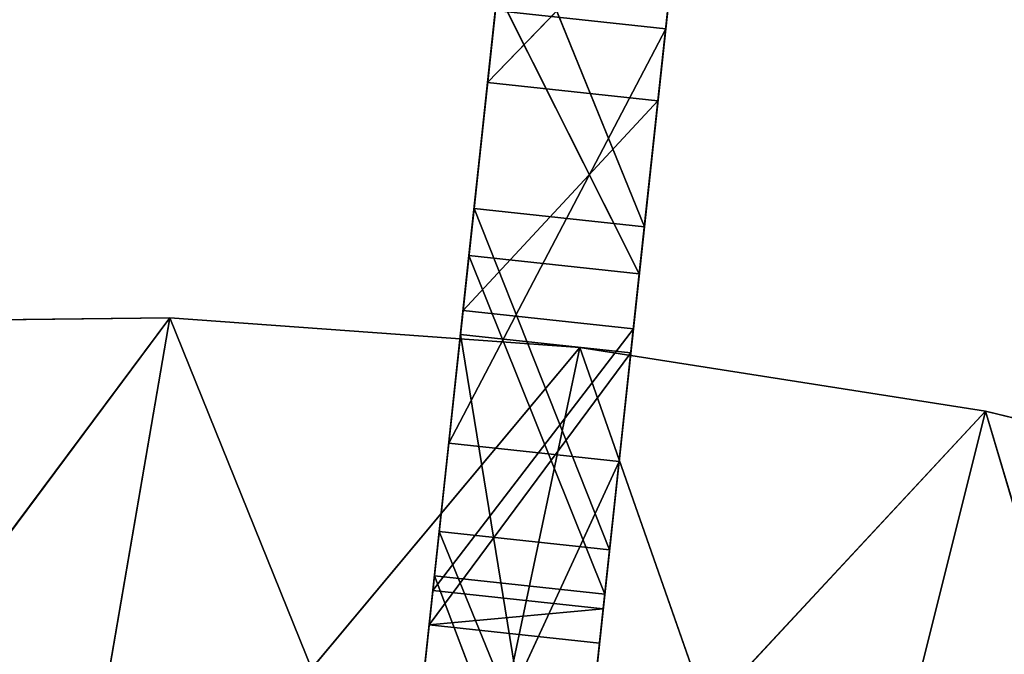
# Model space of a CAD drawing. Extents: x 856 to 1396, y -116 to 539.
# Tile 73 of 115: x 1126 to 1162, y 436 to 459. Entities that reach past the tile are written whole.
import ezdxf

# ---------------------------------------------------------------- set-up
doc = ezdxf.new("R2010")
doc.units = 0
doc.header["$LTSCALE"] = 25.4
doc.layers.get('0').update_dxf_attribs({"color": 13, "linetype": 'CONTINUOUS'})

# ---------------------------------------------------------------- blocks, each defined once
blk = doc.blocks.new('IKA-D-4174_STL')
at = {"color": 43}
for p, q in [((399.882, 1376.979, 544.479), (401.121, 1372.739, 555.994)), ((399.882, 1376.979, 544.479), (401.121, 1372.739, 555.994)), ((406.096, 1376.979, 543.811), (401.121, 1372.739, 555.994)), ((406.096, 1376.979, 543.811), (401.121, 1372.739, 555.994)), ((407.335, 1372.739, 555.325), (406.096, 1376.979, 543.811)), ((407.335, 1372.739, 555.325), (406.096, 1376.979, 543.811)), ((399.468, 1368.978, 540.628), (401.121, 1372.739, 555.994)), ((399.468, 1368.978, 540.628), (401.121, 1372.739, 555.994)), ((407.335, 1372.739, 555.325), (401.121, 1372.739, 555.994)), ((401.121, 1372.739, 555.994), (402.39, 1367.567, 567.787)), ((407.335, 1372.739, 555.325), (401.121, 1372.739, 555.994)), ((401.895, 1368.978, 563.189), (401.121, 1372.739, 555.994)), ((401.895, 1368.978, 563.189), (401.121, 1372.739, 555.994)), ((401.121, 1372.739, 555.994), (402.39, 1367.567, 567.787)), ((407.335, 1372.739, 555.325), (402.39, 1367.567, 567.787)), ((407.335, 1372.739, 555.325), (402.39, 1367.567, 567.787)), ((407.335, 1372.739, 555.325), (405.682, 1368.978, 539.96)), ((407.335, 1372.739, 555.325), (405.682, 1368.978, 539.96)), ((408.604, 1367.567, 567.119), (407.335, 1372.739, 555.325)), ((407.335, 1372.739, 555.325), (408.109, 1368.978, 562.521)), ((407.335, 1372.739, 555.325), (408.109, 1368.978, 562.521)), ((408.604, 1367.567, 567.119), (407.335, 1372.739, 555.325)), ((376.301, 1368.978, 563.627), (391.292, 1368.978, 563.8)), ((391.292, 1362.728, 563.8), (376.301, 1368.978, 563.627)), ((391.292, 1362.728, 563.8), (376.301, 1368.978, 563.627)), ((376.301, 1368.978, 563.627), (391.292, 1368.978, 563.8)), ((391.292, 1368.978, 563.8), (387.176, 1368.978, 539.877)), ((391.292, 1368.978, 563.8), (387.176, 1368.978, 539.877)), ((391.292, 1368.978, 563.8), (401.265, 1368.978, 539.114)), ((391.292, 1368.978, 563.8), (401.265, 1368.978, 539.114)), ((391.292, 1368.978, 563.8), (406.244, 1368.978, 562.717)), ((391.292, 1362.728, 563.8), (391.292, 1368.978, 563.8)), ((391.292, 1362.728, 563.8), (391.292, 1368.978, 563.8)), ((406.244, 1362.728, 562.717), (391.292, 1368.978, 563.8)), ((406.244, 1362.728, 562.717), (391.292, 1368.978, 563.8)), ((391.292, 1368.978, 563.8), (406.244, 1368.978, 562.717)), ((401.895, 1368.978, 563.189), (399.468, 1368.978, 540.628)), ((401.895, 1368.978, 563.189), (399.468, 1368.978, 540.628)), ((406.244, 1368.978, 562.717), (401.265, 1368.978, 539.114)), ((406.244, 1368.978, 562.717), (401.265, 1368.978, 539.114)), ((408.109, 1368.978, 562.521), (401.895, 1368.978, 563.189)), ((401.895, 1368.978, 563.189), (405.682, 1368.978, 539.96)), ((401.895, 1368.978, 563.189), (405.682, 1368.978, 539.96)), ((401.895, 1362.728, 563.189), (408.109, 1368.978, 562.521)), ((401.895, 1362.728, 563.189), (408.109, 1368.978, 562.521)), ((401.895, 1362.728, 563.189), (401.895, 1368.978, 563.189)), ((408.109, 1368.978, 562.521), (401.895, 1368.978, 563.189)), ((401.895, 1368.978, 563.189), (402.39, 1367.567, 567.787)), ((401.895, 1368.978, 563.189), (402.39, 1367.567, 567.787)), ((401.895, 1362.728, 563.189), (401.895, 1368.978, 563.189)), ((405.682, 1368.978, 539.96), (408.109, 1368.978, 562.521)), ((405.682, 1368.978, 539.96), (408.109, 1368.978, 562.521)), ((406.244, 1368.978, 562.717), (415.226, 1368.978, 537.074)), ((406.244, 1368.978, 562.717), (415.226, 1368.978, 537.074)), ((406.244, 1368.978, 562.717), (421.054, 1368.978, 560.387)), ((406.244, 1362.728, 562.717), (406.244, 1368.978, 562.717)), ((406.244, 1362.728, 562.717), (406.244, 1368.978, 562.717)), ((421.054, 1362.728, 560.387), (406.244, 1368.978, 562.717)), ((421.054, 1362.728, 560.387), (406.244, 1368.978, 562.717)), ((406.244, 1368.978, 562.717), (421.054, 1368.978, 560.387)), ((408.109, 1368.978, 562.521), (408.109, 1362.728, 562.521)), ((408.604, 1367.567, 567.119), (408.109, 1368.978, 562.521)), ((408.604, 1367.567, 567.119), (408.109, 1368.978, 562.521)), ((408.109, 1368.978, 562.521), (408.109, 1362.728, 562.521)), ((421.054, 1368.978, 560.387), (415.226, 1368.978, 537.074)), ((421.054, 1368.978, 560.387), (415.226, 1368.978, 537.074)), ((421.054, 1368.978, 560.387), (428.944, 1368.978, 533.772)), ((421.054, 1368.978, 560.387), (428.944, 1368.978, 533.772)), ((421.054, 1368.978, 560.387), (435.616, 1368.978, 556.826)), ((421.054, 1362.728, 560.387), (421.054, 1368.978, 560.387)), ((421.054, 1362.728, 560.387), (421.054, 1368.978, 560.387)), ((435.616, 1362.728, 556.826), (421.054, 1368.978, 560.387)), ((435.616, 1362.728, 556.826), (421.054, 1368.978, 560.387)), ((421.054, 1368.978, 560.387), (435.616, 1368.978, 556.826)), ((401.895, 1362.728, 563.189), (402.39, 1367.567, 567.787)), ((401.895, 1362.728, 563.189), (402.39, 1367.567, 567.787)), ((408.604, 1367.567, 567.119), (402.39, 1367.567, 567.787)), ((402.39, 1367.567, 567.787), (403.636, 1361.63, 579.367)), ((408.604, 1367.567, 567.119), (402.39, 1367.567, 567.787)), ((402.39, 1367.567, 567.787), (403.636, 1361.63, 579.367)), ((408.604, 1367.567, 567.119), (403.636, 1361.63, 579.367)), ((408.604, 1367.567, 567.119), (403.636, 1361.63, 579.367)), ((408.604, 1367.567, 567.119), (408.109, 1362.728, 562.521)), ((408.604, 1367.567, 567.119), (408.109, 1362.728, 562.521)), ((409.85, 1361.63, 578.698), (408.604, 1367.567, 567.119)), ((409.85, 1361.63, 578.698), (408.604, 1367.567, 567.119)), ((410.762, 1341.226, 587.174), (408.604, 1367.567, 567.119)), ((410.762, 1341.226, 587.174), (408.604, 1367.567, 567.119)), ((391.292, 1362.728, 563.8), (373.076, 1362.728, 539.355)), ((391.292, 1362.728, 563.8), (373.076, 1362.728, 539.355)), ((391.292, 1362.728, 563.8), (376.301, 1362.728, 563.627)), ((391.292, 1362.728, 563.8), (376.301, 1362.728, 563.627)), ((406.244, 1362.728, 562.717), (387.176, 1362.728, 539.877)), ((406.244, 1362.728, 562.717), (387.176, 1362.728, 539.877)), ((391.292, 1362.728, 563.8), (387.176, 1362.728, 539.877)), ((391.292, 1362.728, 563.8), (387.176, 1362.728, 539.877)), ((406.244, 1362.728, 562.717), (391.292, 1362.728, 563.8)), ((406.244, 1362.728, 562.717), (391.292, 1362.728, 563.8)), ((406.97, 1362.728, 551.927), (400.755, 1362.728, 552.596)), ((400.755, 1362.728, 552.596), (408.109, 1362.728, 562.521)), ((400.755, 1362.728, 552.596), (408.109, 1362.728, 562.521)), ((400.755, 1362.728, 552.596), (401.895, 1362.728, 563.189)), ((400.755, 1362.296, 552.596), (406.97, 1362.728, 551.927)), ((400.755, 1362.296, 552.596), (406.97, 1362.728, 551.927)), ((400.755, 1362.296, 552.596), (400.755, 1362.728, 552.596)), ((406.97, 1362.728, 551.927), (400.755, 1362.728, 552.596)), ((400.755, 1362.728, 552.596), (401.895, 1362.728, 563.189)), ((400.755, 1362.296, 552.596), (400.755, 1362.728, 552.596)), ((400.755, 1362.296, 552.596), (401.895, 1362.728, 563.189)), ((400.755, 1362.296, 552.596), (401.895, 1362.728, 563.189)), ((400.89, 1361.6, 553.844), (401.895, 1362.728, 563.189)), ((400.89, 1361.6, 553.844), (401.895, 1362.728, 563.189)), ((421.054, 1362.728, 560.387), (401.265, 1362.728, 539.114)), ((421.054, 1362.728, 560.387), (401.265, 1362.728, 539.114)), ((406.244, 1362.728, 562.717), (401.265, 1362.728, 539.114)), ((406.244, 1362.728, 562.717), (401.265, 1362.728, 539.114)), ((408.109, 1362.728, 562.521), (401.895, 1362.728, 563.189)), ((408.109, 1362.728, 562.521), (401.895, 1362.728, 563.189)), ((401.989, 1356.469, 564.058), (401.895, 1362.728, 563.189)), ((401.989, 1356.469, 564.058), (401.895, 1362.728, 563.189)), ((402.884, 1351.836, 572.384), (401.895, 1362.728, 563.189)), ((401.895, 1362.728, 563.189), (403.636, 1361.63, 579.367)), ((401.895, 1362.728, 563.189), (403.636, 1361.63, 579.367)), ((402.884, 1351.836, 572.384), (401.895, 1362.728, 563.189)), ((421.054, 1362.728, 560.387), (406.244, 1362.728, 562.717)), ((421.054, 1362.728, 560.387), (406.244, 1362.728, 562.717)), ((408.109, 1362.728, 562.521), (406.97, 1362.728, 551.927)), ((406.97, 1362.728, 551.927), (406.97, 1362.296, 551.927)), ((406.97, 1362.728, 551.927), (406.97, 1362.296, 551.927)), ((406.97, 1362.728, 551.927), (407.104, 1361.6, 553.175)), ((406.97, 1362.728, 551.927), (407.104, 1361.6, 553.175)), ((408.109, 1362.728, 562.521), (406.97, 1362.728, 551.927)), ((408.109, 1362.728, 562.521), (407.104, 1361.6, 553.175)), ((408.109, 1362.728, 562.521), (407.104, 1361.6, 553.175)), ((408.109, 1362.728, 562.521), (409.959, 1346.736, 579.713)), ((409.099, 1351.836, 571.715), (408.109, 1362.728, 562.521)), ((408.109, 1362.728, 562.521), (408.203, 1356.469, 563.389)), ((408.109, 1362.728, 562.521), (408.203, 1356.469, 563.389)), ((409.099, 1351.836, 571.715), (408.109, 1362.728, 562.521)), ((410.762, 1341.226, 587.174), (408.109, 1362.728, 562.521)), ((410.762, 1341.226, 587.174), (408.109, 1362.728, 562.521)), ((408.109, 1362.728, 562.521), (409.959, 1346.736, 579.713)), ((421.054, 1362.728, 560.387), (415.226, 1362.728, 537.074)), ((421.054, 1362.728, 560.387), (415.226, 1362.728, 537.074)), ((435.616, 1362.728, 556.826), (421.054, 1362.728, 560.387)), ((435.616, 1362.728, 556.826), (421.054, 1362.728, 560.387)), ((400.755, 1362.296, 552.596), (406.97, 1362.296, 551.927)), ((407.104, 1361.6, 553.175), (400.755, 1362.296, 552.596)), ((407.104, 1361.6, 553.175), (400.755, 1362.296, 552.596)), ((400.89, 1361.6, 553.844), (400.755, 1362.296, 552.596)), ((400.755, 1362.296, 552.596), (406.97, 1362.296, 551.927)), ((400.89, 1361.6, 553.844), (400.755, 1362.296, 552.596)), ((406.97, 1362.296, 551.927), (407.104, 1361.6, 553.175)), ((406.97, 1362.296, 551.927), (407.104, 1361.6, 553.175)), ((407.104, 1361.6, 553.175), (400.89, 1361.6, 553.844)), ((407.104, 1361.6, 553.175), (400.89, 1361.6, 553.844)), ((408.203, 1356.469, 563.389), (400.89, 1361.6, 553.844)), ((408.203, 1356.469, 563.389), (400.89, 1361.6, 553.844)), ((401.989, 1356.469, 564.058), (400.89, 1361.6, 553.844)), ((401.989, 1356.469, 564.058), (400.89, 1361.6, 553.844)), ((402.884, 1351.836, 572.384), (403.636, 1361.63, 579.367)), ((402.884, 1351.836, 572.384), (403.636, 1361.63, 579.367)), ((407.104, 1361.6, 553.175), (408.203, 1356.469, 563.389)), ((407.104, 1361.6, 553.175), (408.203, 1356.469, 563.389)), ((408.203, 1356.469, 563.389), (401.989, 1356.469, 564.058)), ((408.203, 1356.469, 563.389), (401.989, 1356.469, 564.058)), ((409.099, 1351.836, 571.715), (401.989, 1356.469, 564.058)), ((409.099, 1351.836, 571.715), (401.989, 1356.469, 564.058)), ((402.884, 1351.836, 572.384), (401.989, 1356.469, 564.058)), ((402.884, 1351.836, 572.384), (401.989, 1356.469, 564.058)), ((408.203, 1356.469, 563.389), (409.099, 1351.836, 571.715)), ((408.203, 1356.469, 563.389), (409.099, 1351.836, 571.715)), ((402.884, 1351.836, 572.384), (404.794, 1355.247, 590.129)), ((402.884, 1351.836, 572.384), (404.794, 1355.247, 590.129)), ((409.099, 1351.836, 571.715), (402.884, 1351.836, 572.384)), ((409.099, 1351.836, 571.715), (402.884, 1351.836, 572.384)), ((409.959, 1346.736, 579.713), (402.884, 1351.836, 572.384)), ((409.959, 1346.736, 579.713), (402.884, 1351.836, 572.384)), ((403.745, 1346.736, 580.381), (402.884, 1351.836, 572.384)), ((403.745, 1346.736, 580.381), (402.884, 1351.836, 572.384)), ((409.099, 1351.836, 571.715), (409.959, 1346.736, 579.713)), ((409.099, 1351.836, 571.715), (409.959, 1346.736, 579.713)), ((402.205, 1133.512, 566.068), (403.241, 1141.094, 575.7)), ((402.205, 1133.512, 566.068), (403.241, 1141.094, 575.7)), ((408.419, 1133.512, 565.399), (403.241, 1141.094, 575.7)), ((408.419, 1133.512, 565.399), (403.241, 1141.094, 575.7)), ((409.455, 1141.094, 575.031), (408.419, 1133.512, 565.399)), ((409.455, 1141.094, 575.031), (408.419, 1133.512, 565.399)), ((410.83, 1134.915, 587.808), (408.419, 1133.512, 565.399)), ((410.83, 1134.915, 587.808), (408.419, 1133.512, 565.399)), ((409.381, 1125.945, 574.342), (410.83, 1134.915, 587.808)), ((409.381, 1125.945, 574.342), (410.83, 1134.915, 587.808)), ((400.948, 1125.319, 554.387), (402.205, 1133.512, 566.068)), ((400.948, 1125.319, 554.387), (402.205, 1133.512, 566.068)), ((402.205, 1133.512, 566.068), (401.468, 1116.378, 559.22)), ((402.205, 1133.512, 566.068), (401.468, 1116.378, 559.22)), ((408.419, 1133.512, 565.399), (402.205, 1133.512, 566.068)), ((408.419, 1133.512, 565.399), (402.205, 1133.512, 566.068)), ((407.162, 1125.319, 553.718), (402.205, 1133.512, 566.068)), ((407.162, 1125.319, 553.718), (402.205, 1133.512, 566.068)), ((402.205, 1133.512, 566.068), (403.167, 1125.945, 575.01)), ((402.205, 1133.512, 566.068), (403.167, 1125.945, 575.01)), ((408.419, 1133.512, 565.399), (407.162, 1125.319, 553.718)), ((408.419, 1133.512, 565.399), (407.162, 1125.319, 553.718)), ((409.381, 1125.945, 574.342), (408.419, 1133.512, 565.399)), ((409.381, 1125.945, 574.342), (408.419, 1133.512, 565.399)), ((409.381, 1125.945, 574.342), (401.468, 1116.378, 559.22)), ((409.381, 1125.945, 574.342), (401.468, 1116.378, 559.22)), ((403.167, 1125.945, 575.01), (401.468, 1116.378, 559.22)), ((403.167, 1125.945, 575.01), (401.468, 1116.378, 559.22)), ((409.381, 1125.945, 574.342), (403.167, 1125.945, 575.01)), ((409.381, 1125.945, 574.342), (403.167, 1125.945, 575.01)), ((409.381, 1125.945, 574.342), (407.162, 1125.319, 553.718)), ((409.381, 1125.945, 574.342), (407.162, 1125.319, 553.718)), ((407.682, 1116.378, 558.551), (409.381, 1125.945, 574.342)), ((407.682, 1116.378, 558.551), (409.381, 1125.945, 574.342)), ((400.948, 1125.319, 554.387), (399.481, 1106.117, 540.754)), ((400.948, 1125.319, 554.387), (399.481, 1106.117, 540.754)), ((399.63, 1117.617, 542.14), (400.948, 1125.319, 554.387)), ((399.63, 1117.617, 542.14), (400.948, 1125.319, 554.387)), ((407.162, 1125.319, 553.718), (400.948, 1125.319, 554.387)), ((407.162, 1125.319, 553.718), (400.948, 1125.319, 554.387)), ((405.845, 1117.617, 541.472), (400.948, 1125.319, 554.387)), ((405.845, 1117.617, 541.472), (400.948, 1125.319, 554.387)), ((400.948, 1125.319, 554.387), (401.468, 1116.378, 559.22)), ((400.948, 1125.319, 554.387), (401.468, 1116.378, 559.22)), ((407.162, 1125.319, 553.718), (405.845, 1117.617, 541.472)), ((407.162, 1125.319, 553.718), (405.845, 1117.617, 541.472)), ((407.682, 1116.378, 558.551), (407.162, 1125.319, 553.718)), ((407.682, 1116.378, 558.551), (407.162, 1125.319, 553.718)), ((407.682, 1116.378, 558.551), (405.845, 1117.617, 541.472)), ((407.682, 1116.378, 558.551), (405.845, 1117.617, 541.472)), ((407.682, 1116.378, 558.551), (399.481, 1106.117, 540.754)), ((407.682, 1116.378, 558.551), (399.481, 1106.117, 540.754)), ((401.468, 1116.378, 559.22), (399.481, 1106.117, 540.754)), ((401.468, 1116.378, 559.22), (399.481, 1106.117, 540.754)), ((407.682, 1116.378, 558.551), (401.468, 1116.378, 559.22)), ((407.682, 1116.378, 558.551), (401.468, 1116.378, 559.22)), ((405.695, 1106.117, 540.086), (407.682, 1116.378, 558.551)), ((405.695, 1106.117, 540.086), (407.682, 1116.378, 558.551))]:
    blk.add_line(p, q, dxfattribs=at)
mesh = blk.add_polyface(dxfattribs=at)
corners = [(399.882, 1376.979, 544.479), (399.468, 1368.978, 540.628), (401.121, 1372.739, 555.994)]
mesh.append_faces([[corners[k] for k in face] for face in [(0, 1, 2)]], dxfattribs={"color": 43})
mesh = blk.add_polyface(dxfattribs=at)
corners = [(401.121, 1372.739, 555.994), (406.096, 1376.979, 543.811), (399.882, 1376.979, 544.479)]
mesh.append_faces([[corners[k] for k in face] for face in [(0, 1, 2)]], dxfattribs={"color": 43})
mesh = blk.add_polyface(dxfattribs=at)
corners = [(401.121, 1372.739, 555.994), (407.335, 1372.739, 555.325), (406.096, 1376.979, 543.811)]
mesh.append_faces([[corners[k] for k in face] for face in [(0, 1, 2)]], dxfattribs={"color": 43})
mesh = blk.add_polyface(dxfattribs=at)
corners = [(406.096, 1376.979, 543.811), (407.335, 1372.739, 555.325), (405.682, 1368.978, 539.96)]
mesh.append_faces([[corners[k] for k in face] for face in [(0, 1, 2)]], dxfattribs={"color": 43})
mesh = blk.add_polyface(dxfattribs=at)
corners = [(401.121, 1372.739, 555.994), (399.468, 1368.978, 540.628), (401.895, 1368.978, 563.189)]
mesh.append_faces([[corners[k] for k in face] for face in [(0, 1, 2)]], dxfattribs={"color": 43})
mesh = blk.add_polyface(dxfattribs=at)
corners = [(402.39, 1367.567, 567.787), (407.335, 1372.739, 555.325), (401.121, 1372.739, 555.994)]
mesh.append_faces([[corners[k] for k in face] for face in [(0, 1, 2)]], dxfattribs={"color": 43})
mesh = blk.add_polyface(dxfattribs=at)
corners = [(401.121, 1372.739, 555.994), (401.895, 1368.978, 563.189), (402.39, 1367.567, 567.787)]
mesh.append_faces([[corners[k] for k in face] for face in [(0, 1, 2)]], dxfattribs={"color": 43})
mesh = blk.add_polyface(dxfattribs=at)
corners = [(402.39, 1367.567, 567.787), (408.604, 1367.567, 567.119), (407.335, 1372.739, 555.325)]
mesh.append_faces([[corners[k] for k in face] for face in [(0, 1, 2)]], dxfattribs={"color": 43})
mesh = blk.add_polyface(dxfattribs=at)
corners = [(407.335, 1372.739, 555.325), (408.109, 1368.978, 562.521), (405.682, 1368.978, 539.96)]
mesh.append_faces([[corners[k] for k in face] for face in [(0, 1, 2)]], dxfattribs={"color": 43})
mesh = blk.add_polyface(dxfattribs=at)
corners = [(407.335, 1372.739, 555.325), (408.604, 1367.567, 567.119), (408.109, 1368.978, 562.521)]
mesh.append_faces([[corners[k] for k in face] for face in [(0, 1, 2)]], dxfattribs={"color": 43})
mesh = blk.add_polyface(dxfattribs=at)
corners = [(376.301, 1368.978, 563.627), (387.176, 1368.978, 539.877), (373.076, 1368.978, 539.355)]
mesh.append_faces([[corners[k] for k in face] for face in [(0, 1, 2)]], dxfattribs={"color": 43})
mesh = blk.add_polyface(dxfattribs=at)
corners = [(391.292, 1368.978, 563.8), (387.176, 1368.978, 539.877), (376.301, 1368.978, 563.627)]
mesh.append_faces([[corners[k] for k in face] for face in [(0, 1, 2)]], dxfattribs={"color": 43})
mesh = blk.add_polyface(dxfattribs=at)
corners = [(391.292, 1362.728, 563.8), (376.301, 1368.978, 563.627), (376.301, 1362.728, 563.627)]
mesh.append_faces([[corners[k] for k in face] for face in [(0, 1, 2)]], dxfattribs={"color": 43})
mesh = blk.add_polyface(dxfattribs=at)
corners = [(391.292, 1368.978, 563.8), (376.301, 1368.978, 563.627), (391.292, 1362.728, 563.8)]
mesh.append_faces([[corners[k] for k in face] for face in [(0, 1, 2)]], dxfattribs={"color": 43})
mesh = blk.add_polyface(dxfattribs=at)
corners = [(391.292, 1368.978, 563.8), (401.265, 1368.978, 539.114), (387.176, 1368.978, 539.877)]
mesh.append_faces([[corners[k] for k in face] for face in [(0, 1, 2)]], dxfattribs={"color": 43})
mesh = blk.add_polyface(dxfattribs=at)
corners = [(391.292, 1368.978, 563.8), (406.244, 1368.978, 562.717), (401.265, 1368.978, 539.114)]
mesh.append_faces([[corners[k] for k in face] for face in [(0, 1, 2)]], dxfattribs={"color": 43})
mesh = blk.add_polyface(dxfattribs=at)
corners = [(406.244, 1362.728, 562.717), (391.292, 1368.978, 563.8), (391.292, 1362.728, 563.8)]
mesh.append_faces([[corners[k] for k in face] for face in [(0, 1, 2)]], dxfattribs={"color": 43})
mesh = blk.add_polyface(dxfattribs=at)
corners = [(406.244, 1368.978, 562.717), (391.292, 1368.978, 563.8), (406.244, 1362.728, 562.717)]
mesh.append_faces([[corners[k] for k in face] for face in [(0, 1, 2)]], dxfattribs={"color": 43})
mesh = blk.add_polyface(dxfattribs=at)
corners = [(401.895, 1368.978, 563.189), (399.468, 1368.978, 540.628), (405.682, 1368.978, 539.96)]
mesh.append_faces([[corners[k] for k in face] for face in [(0, 1, 2)]], dxfattribs={"color": 43})
mesh = blk.add_polyface(dxfattribs=at)
corners = [(406.244, 1368.978, 562.717), (415.226, 1368.978, 537.074), (401.265, 1368.978, 539.114)]
mesh.append_faces([[corners[k] for k in face] for face in [(0, 1, 2)]], dxfattribs={"color": 43})
mesh = blk.add_polyface(dxfattribs=at)
corners = [(401.895, 1368.978, 563.189), (405.682, 1368.978, 539.96), (408.109, 1368.978, 562.521)]
mesh.append_faces([[corners[k] for k in face] for face in [(0, 1, 2)]], dxfattribs={"color": 43})
mesh = blk.add_polyface(dxfattribs=at)
corners = [(408.109, 1362.728, 562.521), (401.895, 1362.728, 563.189), (408.109, 1368.978, 562.521)]
mesh.append_faces([[corners[k] for k in face] for face in [(0, 1, 2)]], dxfattribs={"color": 43})
mesh = blk.add_polyface(dxfattribs=at)
corners = [(408.109, 1368.978, 562.521), (401.895, 1362.728, 563.189), (401.895, 1368.978, 563.189)]
mesh.append_faces([[corners[k] for k in face] for face in [(0, 1, 2)]], dxfattribs={"color": 43})
mesh = blk.add_polyface(dxfattribs=at)
corners = [(401.895, 1368.978, 563.189), (401.895, 1362.728, 563.189), (402.39, 1367.567, 567.787)]
mesh.append_faces([[corners[k] for k in face] for face in [(0, 1, 2)]], dxfattribs={"color": 43})
mesh = blk.add_polyface(dxfattribs=at)
corners = [(406.244, 1368.978, 562.717), (421.054, 1368.978, 560.387), (415.226, 1368.978, 537.074)]
mesh.append_faces([[corners[k] for k in face] for face in [(0, 1, 2)]], dxfattribs={"color": 43})
mesh = blk.add_polyface(dxfattribs=at)
corners = [(421.054, 1362.728, 560.387), (406.244, 1368.978, 562.717), (406.244, 1362.728, 562.717)]
mesh.append_faces([[corners[k] for k in face] for face in [(0, 1, 2)]], dxfattribs={"color": 43})
mesh = blk.add_polyface(dxfattribs=at)
corners = [(421.054, 1368.978, 560.387), (406.244, 1368.978, 562.717), (421.054, 1362.728, 560.387)]
mesh.append_faces([[corners[k] for k in face] for face in [(0, 1, 2)]], dxfattribs={"color": 43})
mesh = blk.add_polyface(dxfattribs=at)
corners = [(408.109, 1368.978, 562.521), (408.604, 1367.567, 567.119), (408.109, 1362.728, 562.521)]
mesh.append_faces([[corners[k] for k in face] for face in [(0, 1, 2)]], dxfattribs={"color": 43})
mesh = blk.add_polyface(dxfattribs=at)
corners = [(421.054, 1368.978, 560.387), (428.944, 1368.978, 533.772), (415.226, 1368.978, 537.074)]
mesh.append_faces([[corners[k] for k in face] for face in [(0, 1, 2)]], dxfattribs={"color": 43})
mesh = blk.add_polyface(dxfattribs=at)
corners = [(421.054, 1368.978, 560.387), (435.616, 1368.978, 556.826), (428.944, 1368.978, 533.772)]
mesh.append_faces([[corners[k] for k in face] for face in [(0, 1, 2)]], dxfattribs={"color": 43})
mesh = blk.add_polyface(dxfattribs=at)
corners = [(435.616, 1362.728, 556.826), (421.054, 1368.978, 560.387), (421.054, 1362.728, 560.387)]
mesh.append_faces([[corners[k] for k in face] for face in [(0, 1, 2)]], dxfattribs={"color": 43})
mesh = blk.add_polyface(dxfattribs=at)
corners = [(435.616, 1368.978, 556.826), (421.054, 1368.978, 560.387), (435.616, 1362.728, 556.826)]
mesh.append_faces([[corners[k] for k in face] for face in [(0, 1, 2)]], dxfattribs={"color": 43})
mesh = blk.add_polyface(dxfattribs=at)
corners = [(402.39, 1367.567, 567.787), (401.895, 1362.728, 563.189), (403.636, 1361.63, 579.367)]
mesh.append_faces([[corners[k] for k in face] for face in [(0, 1, 2)]], dxfattribs={"color": 43})
mesh = blk.add_polyface(dxfattribs=at)
corners = [(403.636, 1361.63, 579.367), (408.604, 1367.567, 567.119), (402.39, 1367.567, 567.787)]
mesh.append_faces([[corners[k] for k in face] for face in [(0, 1, 2)]], dxfattribs={"color": 43})
mesh = blk.add_polyface(dxfattribs=at)
corners = [(403.636, 1361.63, 579.367), (409.85, 1361.63, 578.698), (408.604, 1367.567, 567.119)]
mesh.append_faces([[corners[k] for k in face] for face in [(0, 1, 2)]], dxfattribs={"color": 43})
mesh = blk.add_polyface(dxfattribs=at)
corners = [(408.604, 1367.567, 567.119), (410.762, 1341.226, 587.174), (408.109, 1362.728, 562.521)]
mesh.append_faces([[corners[k] for k in face] for face in [(0, 1, 2)]], dxfattribs={"color": 43})
mesh = blk.add_polyface(dxfattribs=at)
corners = [(408.604, 1367.567, 567.119), (409.85, 1361.63, 578.698), (410.762, 1341.226, 587.174)]
mesh.append_faces([[corners[k] for k in face] for face in [(0, 1, 2)]], dxfattribs={"color": 43})
mesh = blk.add_polyface(dxfattribs=at)
corners = [(391.292, 1362.728, 563.8), (373.076, 1362.728, 539.355), (387.176, 1362.728, 539.877)]
mesh.append_faces([[corners[k] for k in face] for face in [(0, 1, 2)]], dxfattribs={"color": 43})
mesh = blk.add_polyface(dxfattribs=at)
corners = [(391.292, 1362.728, 563.8), (376.301, 1362.728, 563.627), (373.076, 1362.728, 539.355)]
mesh.append_faces([[corners[k] for k in face] for face in [(0, 1, 2)]], dxfattribs={"color": 43})
mesh = blk.add_polyface(dxfattribs=at)
corners = [(406.244, 1362.728, 562.717), (387.176, 1362.728, 539.877), (401.265, 1362.728, 539.114)]
mesh.append_faces([[corners[k] for k in face] for face in [(0, 1, 2)]], dxfattribs={"color": 43})
mesh = blk.add_polyface(dxfattribs=at)
corners = [(391.292, 1362.728, 563.8), (387.176, 1362.728, 539.877), (406.244, 1362.728, 562.717)]
mesh.append_faces([[corners[k] for k in face] for face in [(0, 1, 2)]], dxfattribs={"color": 43})
mesh = blk.add_polyface(dxfattribs=at)
corners = [(408.109, 1362.728, 562.521), (406.97, 1362.728, 551.927), (400.755, 1362.728, 552.596)]
mesh.append_faces([[corners[k] for k in face] for face in [(0, 1, 2)]], dxfattribs={"color": 43})
mesh = blk.add_polyface(dxfattribs=at)
corners = [(401.895, 1362.728, 563.189), (408.109, 1362.728, 562.521), (400.755, 1362.728, 552.596)]
mesh.append_faces([[corners[k] for k in face] for face in [(0, 1, 2)]], dxfattribs={"color": 43})
mesh = blk.add_polyface(dxfattribs=at)
corners = [(406.97, 1362.296, 551.927), (400.755, 1362.296, 552.596), (406.97, 1362.728, 551.927)]
mesh.append_faces([[corners[k] for k in face] for face in [(0, 1, 2)]], dxfattribs={"color": 43})
mesh = blk.add_polyface(dxfattribs=at)
corners = [(406.97, 1362.728, 551.927), (400.755, 1362.296, 552.596), (400.755, 1362.728, 552.596)]
mesh.append_faces([[corners[k] for k in face] for face in [(0, 1, 2)]], dxfattribs={"color": 43})
mesh = blk.add_polyface(dxfattribs=at)
corners = [(400.755, 1362.728, 552.596), (400.755, 1362.296, 552.596), (401.895, 1362.728, 563.189)]
mesh.append_faces([[corners[k] for k in face] for face in [(0, 1, 2)]], dxfattribs={"color": 43})
mesh = blk.add_polyface(dxfattribs=at)
corners = [(401.895, 1362.728, 563.189), (400.755, 1362.296, 552.596), (400.89, 1361.6, 553.844)]
mesh.append_faces([[corners[k] for k in face] for face in [(0, 1, 2)]], dxfattribs={"color": 43})
mesh = blk.add_polyface(dxfattribs=at)
corners = [(401.895, 1362.728, 563.189), (400.89, 1361.6, 553.844), (401.989, 1356.469, 564.058)]
mesh.append_faces([[corners[k] for k in face] for face in [(0, 1, 2)]], dxfattribs={"color": 43})
mesh = blk.add_polyface(dxfattribs=at)
corners = [(421.054, 1362.728, 560.387), (401.265, 1362.728, 539.114), (415.226, 1362.728, 537.074)]
mesh.append_faces([[corners[k] for k in face] for face in [(0, 1, 2)]], dxfattribs={"color": 43})
mesh = blk.add_polyface(dxfattribs=at)
corners = [(406.244, 1362.728, 562.717), (401.265, 1362.728, 539.114), (421.054, 1362.728, 560.387)]
mesh.append_faces([[corners[k] for k in face] for face in [(0, 1, 2)]], dxfattribs={"color": 43})
mesh = blk.add_polyface(dxfattribs=at)
corners = [(401.895, 1362.728, 563.189), (401.989, 1356.469, 564.058), (402.884, 1351.836, 572.384)]
mesh.append_faces([[corners[k] for k in face] for face in [(0, 1, 2)]], dxfattribs={"color": 43})
mesh = blk.add_polyface(dxfattribs=at)
corners = [(401.895, 1362.728, 563.189), (402.884, 1351.836, 572.384), (403.636, 1361.63, 579.367)]
mesh.append_faces([[corners[k] for k in face] for face in [(0, 1, 2)]], dxfattribs={"color": 43})
mesh = blk.add_polyface(dxfattribs=at)
corners = [(406.97, 1362.728, 551.927), (407.104, 1361.6, 553.175), (406.97, 1362.296, 551.927)]
mesh.append_faces([[corners[k] for k in face] for face in [(0, 1, 2)]], dxfattribs={"color": 43})
mesh = blk.add_polyface(dxfattribs=at)
corners = [(408.109, 1362.728, 562.521), (407.104, 1361.6, 553.175), (406.97, 1362.728, 551.927)]
mesh.append_faces([[corners[k] for k in face] for face in [(0, 1, 2)]], dxfattribs={"color": 43})
mesh = blk.add_polyface(dxfattribs=at)
corners = [(408.109, 1362.728, 562.521), (408.203, 1356.469, 563.389), (407.104, 1361.6, 553.175)]
mesh.append_faces([[corners[k] for k in face] for face in [(0, 1, 2)]], dxfattribs={"color": 43})
mesh = blk.add_polyface(dxfattribs=at)
corners = [(408.109, 1362.728, 562.521), (409.959, 1346.736, 579.713), (409.099, 1351.836, 571.715)]
mesh.append_faces([[corners[k] for k in face] for face in [(0, 1, 2)]], dxfattribs={"color": 43})
mesh = blk.add_polyface(dxfattribs=at)
corners = [(408.109, 1362.728, 562.521), (409.099, 1351.836, 571.715), (408.203, 1356.469, 563.389)]
mesh.append_faces([[corners[k] for k in face] for face in [(0, 1, 2)]], dxfattribs={"color": 43})
mesh = blk.add_polyface(dxfattribs=at)
corners = [(408.109, 1362.728, 562.521), (410.762, 1341.226, 587.174), (409.959, 1346.736, 579.713)]
mesh.append_faces([[corners[k] for k in face] for face in [(0, 1, 2)]], dxfattribs={"color": 43})
mesh = blk.add_polyface(dxfattribs=at)
corners = [(435.616, 1362.728, 556.826), (415.226, 1362.728, 537.074), (428.944, 1362.728, 533.772)]
mesh.append_faces([[corners[k] for k in face] for face in [(0, 1, 2)]], dxfattribs={"color": 43})
mesh = blk.add_polyface(dxfattribs=at)
corners = [(421.054, 1362.728, 560.387), (415.226, 1362.728, 537.074), (435.616, 1362.728, 556.826)]
mesh.append_faces([[corners[k] for k in face] for face in [(0, 1, 2)]], dxfattribs={"color": 43})
mesh = blk.add_polyface(dxfattribs=at)
corners = [(407.104, 1361.6, 553.175), (400.755, 1362.296, 552.596), (406.97, 1362.296, 551.927)]
mesh.append_faces([[corners[k] for k in face] for face in [(0, 1, 2)]], dxfattribs={"color": 43})
mesh = blk.add_polyface(dxfattribs=at)
corners = [(400.89, 1361.6, 553.844), (400.755, 1362.296, 552.596), (407.104, 1361.6, 553.175)]
mesh.append_faces([[corners[k] for k in face] for face in [(0, 1, 2)]], dxfattribs={"color": 43})
mesh = blk.add_polyface(dxfattribs=at)
corners = [(408.203, 1356.469, 563.389), (400.89, 1361.6, 553.844), (407.104, 1361.6, 553.175)]
mesh.append_faces([[corners[k] for k in face] for face in [(0, 1, 2)]], dxfattribs={"color": 43})
mesh = blk.add_polyface(dxfattribs=at)
corners = [(401.989, 1356.469, 564.058), (400.89, 1361.6, 553.844), (408.203, 1356.469, 563.389)]
mesh.append_faces([[corners[k] for k in face] for face in [(0, 1, 2)]], dxfattribs={"color": 43})
mesh = blk.add_polyface(dxfattribs=at)
corners = [(403.636, 1361.63, 579.367), (402.884, 1351.836, 572.384), (404.794, 1355.247, 590.129)]
mesh.append_faces([[corners[k] for k in face] for face in [(0, 1, 2)]], dxfattribs={"color": 43})
mesh = blk.add_polyface(dxfattribs=at)
corners = [(409.099, 1351.836, 571.715), (401.989, 1356.469, 564.058), (408.203, 1356.469, 563.389)]
mesh.append_faces([[corners[k] for k in face] for face in [(0, 1, 2)]], dxfattribs={"color": 43})
mesh = blk.add_polyface(dxfattribs=at)
corners = [(402.884, 1351.836, 572.384), (401.989, 1356.469, 564.058), (409.099, 1351.836, 571.715)]
mesh.append_faces([[corners[k] for k in face] for face in [(0, 1, 2)]], dxfattribs={"color": 43})
mesh = blk.add_polyface(dxfattribs=at)
corners = [(404.794, 1355.247, 590.129), (402.884, 1351.836, 572.384), (403.745, 1346.736, 580.381)]
mesh.append_faces([[corners[k] for k in face] for face in [(0, 1, 2)]], dxfattribs={"color": 43})
mesh = blk.add_polyface(dxfattribs=at)
corners = [(409.959, 1346.736, 579.713), (402.884, 1351.836, 572.384), (409.099, 1351.836, 571.715)]
mesh.append_faces([[corners[k] for k in face] for face in [(0, 1, 2)]], dxfattribs={"color": 43})
mesh = blk.add_polyface(dxfattribs=at)
corners = [(403.745, 1346.736, 580.381), (402.884, 1351.836, 572.384), (409.959, 1346.736, 579.713)]
mesh.append_faces([[corners[k] for k in face] for face in [(0, 1, 2)]], dxfattribs={"color": 43})
mesh = blk.add_polyface(dxfattribs=at)
corners = [(403.241, 1141.094, 575.7), (408.419, 1133.512, 565.399), (402.205, 1133.512, 566.068)]
mesh.append_faces([[corners[k] for k in face] for face in [(0, 1, 2)]], dxfattribs={"color": 43})
mesh = blk.add_polyface(dxfattribs=at)
corners = [(403.241, 1141.094, 575.7), (402.205, 1133.512, 566.068), (403.167, 1125.945, 575.01)]
mesh.append_faces([[corners[k] for k in face] for face in [(0, 1, 2)]], dxfattribs={"color": 43})
mesh = blk.add_polyface(dxfattribs=at)
corners = [(403.241, 1141.094, 575.7), (409.455, 1141.094, 575.031), (408.419, 1133.512, 565.399)]
mesh.append_faces([[corners[k] for k in face] for face in [(0, 1, 2)]], dxfattribs={"color": 43})
mesh = blk.add_polyface(dxfattribs=at)
corners = [(409.455, 1141.094, 575.031), (410.83, 1134.915, 587.808), (408.419, 1133.512, 565.399)]
mesh.append_faces([[corners[k] for k in face] for face in [(0, 1, 2)]], dxfattribs={"color": 43})
mesh = blk.add_polyface(dxfattribs=at)
corners = [(410.83, 1134.915, 587.808), (403.167, 1125.945, 575.01), (409.381, 1125.945, 574.342)]
mesh.append_faces([[corners[k] for k in face] for face in [(0, 1, 2)]], dxfattribs={"color": 43})
mesh = blk.add_polyface(dxfattribs=at)
corners = [(410.83, 1134.915, 587.808), (409.381, 1125.945, 574.342), (408.419, 1133.512, 565.399)]
mesh.append_faces([[corners[k] for k in face] for face in [(0, 1, 2)]], dxfattribs={"color": 43})
mesh = blk.add_polyface(dxfattribs=at)
corners = [(402.205, 1133.512, 566.068), (407.162, 1125.319, 553.718), (400.948, 1125.319, 554.387)]
mesh.append_faces([[corners[k] for k in face] for face in [(0, 1, 2)]], dxfattribs={"color": 43})
mesh = blk.add_polyface(dxfattribs=at)
corners = [(402.205, 1133.512, 566.068), (400.948, 1125.319, 554.387), (401.468, 1116.378, 559.22)]
mesh.append_faces([[corners[k] for k in face] for face in [(0, 1, 2)]], dxfattribs={"color": 43})
mesh = blk.add_polyface(dxfattribs=at)
corners = [(402.205, 1133.512, 566.068), (401.468, 1116.378, 559.22), (403.167, 1125.945, 575.01)]
mesh.append_faces([[corners[k] for k in face] for face in [(0, 1, 2)]], dxfattribs={"color": 43})
mesh = blk.add_polyface(dxfattribs=at)
corners = [(402.205, 1133.512, 566.068), (408.419, 1133.512, 565.399), (407.162, 1125.319, 553.718)]
mesh.append_faces([[corners[k] for k in face] for face in [(0, 1, 2)]], dxfattribs={"color": 43})
mesh = blk.add_polyface(dxfattribs=at)
corners = [(408.419, 1133.512, 565.399), (409.381, 1125.945, 574.342), (407.162, 1125.319, 553.718)]
mesh.append_faces([[corners[k] for k in face] for face in [(0, 1, 2)]], dxfattribs={"color": 43})
mesh = blk.add_polyface(dxfattribs=at)
corners = [(409.381, 1125.945, 574.342), (401.468, 1116.378, 559.22), (407.682, 1116.378, 558.551)]
mesh.append_faces([[corners[k] for k in face] for face in [(0, 1, 2)]], dxfattribs={"color": 43})
mesh = blk.add_polyface(dxfattribs=at)
corners = [(403.167, 1125.945, 575.01), (401.468, 1116.378, 559.22), (409.381, 1125.945, 574.342)]
mesh.append_faces([[corners[k] for k in face] for face in [(0, 1, 2)]], dxfattribs={"color": 43})
mesh = blk.add_polyface(dxfattribs=at)
corners = [(409.381, 1125.945, 574.342), (407.682, 1116.378, 558.551), (407.162, 1125.319, 553.718)]
mesh.append_faces([[corners[k] for k in face] for face in [(0, 1, 2)]], dxfattribs={"color": 43})
mesh = blk.add_polyface(dxfattribs=at)
corners = [(400.948, 1125.319, 554.387), (399.481, 1106.117, 540.754), (401.468, 1116.378, 559.22)]
mesh.append_faces([[corners[k] for k in face] for face in [(0, 1, 2)]], dxfattribs={"color": 43})
mesh = blk.add_polyface(dxfattribs=at)
corners = [(400.948, 1125.319, 554.387), (399.63, 1117.617, 542.14), (399.481, 1106.117, 540.754)]
mesh.append_faces([[corners[k] for k in face] for face in [(0, 1, 2)]], dxfattribs={"color": 43})
mesh = blk.add_polyface(dxfattribs=at)
corners = [(400.948, 1125.319, 554.387), (405.845, 1117.617, 541.472), (399.63, 1117.617, 542.14)]
mesh.append_faces([[corners[k] for k in face] for face in [(0, 1, 2)]], dxfattribs={"color": 43})
mesh = blk.add_polyface(dxfattribs=at)
corners = [(400.948, 1125.319, 554.387), (407.162, 1125.319, 553.718), (405.845, 1117.617, 541.472)]
mesh.append_faces([[corners[k] for k in face] for face in [(0, 1, 2)]], dxfattribs={"color": 43})
mesh = blk.add_polyface(dxfattribs=at)
corners = [(407.162, 1125.319, 553.718), (407.682, 1116.378, 558.551), (405.845, 1117.617, 541.472)]
mesh.append_faces([[corners[k] for k in face] for face in [(0, 1, 2)]], dxfattribs={"color": 43})
mesh = blk.add_polyface(dxfattribs=at)
corners = [(405.845, 1117.617, 541.472), (407.682, 1116.378, 558.551), (405.695, 1106.117, 540.086)]
mesh.append_faces([[corners[k] for k in face] for face in [(0, 1, 2)]], dxfattribs={"color": 43})
mesh = blk.add_polyface(dxfattribs=at)
corners = [(407.682, 1116.378, 558.551), (399.481, 1106.117, 540.754), (405.695, 1106.117, 540.086)]
mesh.append_faces([[corners[k] for k in face] for face in [(0, 1, 2)]], dxfattribs={"color": 43})
mesh = blk.add_polyface(dxfattribs=at)
corners = [(401.468, 1116.378, 559.22), (399.481, 1106.117, 540.754), (407.682, 1116.378, 558.551)]
mesh.append_faces([[corners[k] for k in face] for face in [(0, 1, 2)]], dxfattribs={"color": 43})

msp = doc.modelspace()

# ---------------------------------------------------------------- block references
at = {"color": 0, "extrusion": (0, 1, -4.996e-16), "rotation": 180}
msp.add_blockref('IKA-D-4174_STL', (-740.325, 3944.307, -115.555), dxfattribs=at)

doc.saveas('drawing.dxf')
